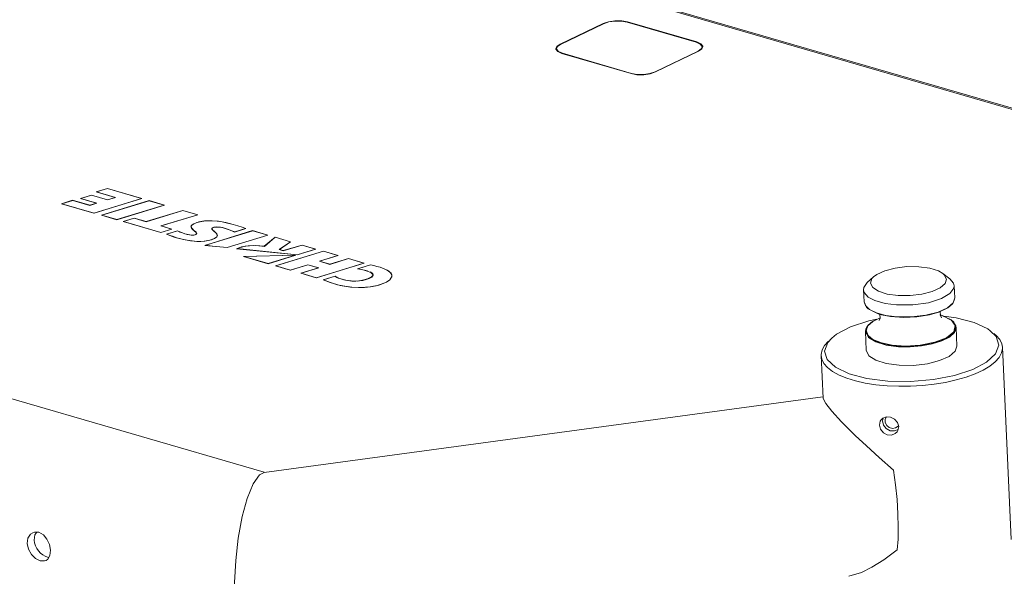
# Model space of a CAD drawing. Header units: millimetres. Extents: x 3925 to 5043, y -86 to 778.
# Tile 141 of 157: x 4833 to 4900, y 496 to 534. Entities that reach past the tile are written whole.
import ezdxf

# ---------------------------------------------------------------- set-up
doc = ezdxf.new("R2010")
doc.units = ezdxf.units.MM
doc.header["$LTSCALE"] = 46.255
for name, color, linetype in [('140-154101-0DXF_CONTINUOUS_LINE', 7, 'CONTINUOUS'), ('H30K-CHRISTIDXF_CONTINUOUS_LINE', 7, 'CONTINUOUS'), ('H30K-TOP-COVDXF_CONTINUOUS_LINE', 7, 'CONTINUOUS'), ('METAL-NAMEPLDXF_CONTINUOUS_LINE', 7, 'CONTINUOUS'), ('R70-LABEL-IRDXF_CONTINUOUS_LINE', 7, 'CONTINUOUS')]:
    doc.layers.add(name, color=color, linetype=linetype)

msp = doc.modelspace()

# ---------------------------------------------------------------- linework, layer by layer
at = {"layer": '140-154101-0DXF_CONTINUOUS_LINE', "color": 7, "linetype": 'Continuous', "lineweight": 0}
for p, q in [((4896.1246, 516.6405), (4896.5972, 516.2784)), ((4891.3478, 516.4206), (4890.9105, 516.0167)), ((4890.6548, 515.5122), (4890.6926, 514.6917)), ((4896.8982, 515.7995), (4896.936, 514.977)), ((4890.6926, 514.6917), (4890.7807, 514.4337)), ((4896.8182, 514.6281), (4896.4332, 514.2886)), ((4896.8063, 514.5971), (4896.7578, 514.5357)), ((4896.8108, 514.6022), (4896.905, 514.7784)), ((4896.936, 514.977), (4896.8182, 514.6281)), ((4896.905, 514.7784), (4896.936, 514.977)), ((4809.4409, 514.5717), (4849.3841, 502.9538)), ((4890.7807, 514.4337), (4891.0666, 514.1605)), ((4890.9814, 514.2042), (4890.9106, 514.2666)), ((4891.6566, 513.8638), (4890.9814, 514.2042)), ((4891.0666, 514.1605), (4891.5366, 513.9295)), ((4891.5366, 513.9295), (4892.1833, 513.7535)), ((4896.4332, 514.2886), (4895.7897, 513.9888)), ((4896.4598, 514.2827), (4895.8326, 513.9786)), ((4896.7578, 514.5357), (4896.4598, 514.2827)), ((4889.7622, 512.9682), (4891.0093, 513.3773)), ((4890.9486, 513.0331), (4891.2912, 513.344)), ((4890.9651, 513.0825), (4891.2631, 513.3355)), ((4891.0093, 513.3773), (4891.5758, 513.4871)), ((4891.2631, 513.3355), (4891.7904, 513.5912)), ((4891.2912, 513.344), (4891.7905, 513.5902)), ((4891.8831, 513.7969), (4891.6566, 513.8638)), ((4891.7915, 513.5755), (4891.7197, 513.3954)), ((4891.7752, 513.8288), (4891.7915, 513.5755)), ((4892.503, 513.6748), (4891.8831, 513.7969)), ((4892.1833, 513.7535), (4892.9631, 513.6536)), ((4893.424, 513.6093), (4892.503, 513.6748)), ((4895.9063, 513.7887), (4896.0421, 513.7584)), ((4895.9478, 513.7894), (4896.0664, 513.7544)), ((4896.0421, 513.7584), (4896.678, 513.4468)), ((4896.0664, 513.7544), (4896.7415, 513.414)), ((4896.1805, 513.6969), (4897.0424, 513.5886)), ((4896.678, 513.4468), (4896.9685, 513.0554)), ((4896.7415, 513.414), (4896.8123, 513.3516)), ((4896.8626, 513.2999), (4896.7415, 513.414)), ((4896.8123, 513.3516), (4897.0029, 513.0436)), ((4897.0305, 512.9239), (4896.8626, 513.2999)), ((4890.8163, 512.8349), (4890.7869, 512.6412)), ((4890.846, 511.357), (4890.7869, 512.6412)), ((4890.8116, 512.586), (4890.9166, 513.0211)), ((4891.1053, 512.1903), (4890.8116, 512.586)), ((4890.9122, 513.016), (4890.8163, 512.8349)), ((4890.9166, 513.0211), (4890.9122, 513.016)), ((4890.9166, 513.0211), (4890.9651, 513.0825)), ((4896.368, 512.2216), (4896.8646, 512.6249)), ((4896.9685, 513.0554), (4896.8646, 512.6249)), ((4897.0029, 513.0436), (4896.8979, 512.6085)), ((4896.9126, 512.5757), (4897.0305, 512.9239)), ((4897.0304, 512.9266), (4897.0894, 511.6444)), ((4899.3834, 512.6959), (4899.7775, 512.2937)), ((4888.2464, 511.9915), (4887.9719, 511.6864)), ((4887.9736, 511.2921), (4888.1938, 511.8897)), ((4888.1938, 511.8897), (4888.4656, 512.1934)), ((4891.7481, 511.8752), (4891.1053, 512.1903)), ((4899.6198, 512.5149), (4899.7796, 512.381)), ((4899.7775, 512.2937), (4899.9619, 511.7093)), ((4888.158, 510.7077), (4887.9736, 511.2921)), ((4899.9619, 511.7093), (4899.7416, 511.1117)), ((4900.8308, 498.3234), (4900.2217, 511.5572)), ((4887.8694, 508.0605), (4887.735, 510.9825)), ((4888.732, 510.179), (4888.158, 510.7077)), ((4898.1733, 510.0331), (4896.9262, 509.6241)), ((4849.3747, 502.9212), (4887.8572, 508.1509)), ((4888.0501, 507.6795), (4888.464, 507.1511)), ((4888.464, 507.1511), (4889.1321, 506.4234)), ((4891.8527, 506.5478), (4891.972, 506.6662)), ((4891.9953, 506.6753), (4891.9588, 506.4819)), ((4891.9588, 506.4819), (4892.0347, 506.1988)), ((4892.5214, 506.7462), (4892.7962, 506.6103)), ((4892.7962, 506.6103), (4892.9948, 506.3821)), ((4889.1321, 506.4234), (4890.0721, 505.4893)), ((4892.0347, 506.1988), (4892.2229, 505.9587)), ((4892.2229, 505.9587), (4892.4901, 505.8119)), ((4892.4307, 506.0298), (4892.6469, 505.9664)), ((4892.8615, 506.0006), (4892.6469, 505.9664)), ((4892.9948, 506.3821), (4893.0748, 506.1051)), ((4833.2924, 498.6765), (4833.446, 498.7826)), ((4833.6046, 498.6369), (4833.5509, 498.2745)), ((4833.7246, 498.8196), (4833.6046, 498.6369)), ((4833.0611, 498.0385), (4833.1488, 497.6481)), ((4834.1431, 497.2538), (4833.9884, 497.3809)), ((4834.3054, 497.1562), (4834.1431, 497.2538)), ((4834.467, 497.0924), (4834.3054, 497.1562)), ((4834.467, 497.0923), (4834.5566, 497.0761)), ((4834.6316, 497.2151), (4834.6678, 497.5712)), ((4890.5072, 496.0345), (4889.6393, 495.7782))]:
    msp.add_line(p, q, dxfattribs=at)
for points in [[(4891.3485, 516.4205), (4891.5696, 516.5856), (4892.1198, 516.8369), (4892.8312, 517.0194), (4893.6443, 517.1148), (4894.4702, 517.1102)], [(4894.4702, 517.1102), (4895.2211, 517.0064), (4895.8221, 516.8159), (4896.1245, 516.6404)], [(4896.1245, 516.6404), (4896.2165, 516.5605), (4896.3756, 516.2621)], [(4890.6548, 515.5122), (4890.6792, 515.6845), (4890.9105, 516.0167)], [(4891.1349, 515.973), (4891.2292, 516.2877), (4891.3485, 516.4205)], [(4893.0403, 515.1249), (4892.2894, 515.2286), (4891.6884, 515.4192), (4891.294, 515.6746), (4891.1349, 515.973)], [(4896.3756, 516.2621), (4896.2813, 515.9474), (4895.9409, 515.6494), (4895.3907, 515.3981), (4894.6793, 515.2157), (4893.8662, 515.1203), (4893.0403, 515.1249)], [(4896.5972, 516.2784), (4896.8554, 515.9749), (4896.8982, 515.7995)], [(4890.9805, 515.0148), (4890.6976, 515.3368), (4890.6548, 515.5122)], [(4896.6065, 515.263), (4896.0225, 514.9151), (4895.1281, 514.6332), (4894.0579, 514.4783), (4892.9254, 514.4741)], [(4896.8982, 515.7995), (4896.8738, 515.6272), (4896.6065, 515.263)], [(4890.6924, 514.6943), (4890.8603, 514.3184), (4890.9814, 514.2042)], [(4892.9254, 514.4741), (4892.135, 514.5761), (4891.4377, 514.7733), (4890.9805, 515.0148)], [(4896.8182, 514.6281), (4896.8172, 514.6166), (4896.8132, 514.6061), (4896.8108, 514.6022)], [(4895.7897, 513.9888), (4894.938, 513.766), (4893.9567, 513.6487), (4892.9631, 513.6536)], [(4895.8326, 513.9786), (4895.1991, 513.7938), (4894.3316, 513.652), (4893.424, 513.6093)], [(4896.0332, 513.5904), (4896.033, 513.593), (4895.9506, 513.7458), (4895.9325, 514.0271)], [(4897.0424, 513.5886), (4898.2715, 513.2649), (4899.2035, 512.8224), (4899.3834, 512.6959)], [(4888.4656, 512.1934), (4888.8027, 512.4606), (4889.7622, 512.9682)], [(4893.0576, 511.6012), (4892.209, 511.715), (4891.491, 511.9327), (4890.9958, 512.2388), (4890.787, 512.6392)], [(4890.9486, 513.0331), (4890.8321, 512.7066), (4890.9644, 512.3724)], [(4890.9166, 513.0211), (4890.9257, 513.0278), (4890.9366, 513.0319), (4890.9486, 513.0331)], [(4896.8979, 512.6085), (4896.5514, 512.2941), (4895.9665, 512.0057), (4895.2906, 511.8052), (4894.4231, 511.6634), (4893.5155, 511.6207), (4892.5945, 511.6862), (4891.7481, 511.8752)], [(4893.0576, 511.6012), (4893.8597, 511.5877), (4894.6475, 511.6524), (4895.3915, 511.7909), (4896.0442, 511.9962), (4896.5711, 512.2641), (4896.9126, 512.5757)], [(4896.8646, 512.6249), (4896.8767, 512.6221), (4896.888, 512.6165), (4896.8979, 512.6085)], [(4896.9126, 512.5757), (4896.9106, 512.5873), (4896.9056, 512.5985), (4896.8979, 512.6085)], [(4890.9644, 512.3724), (4891.2973, 512.1049), (4891.8816, 511.8651), (4892.6364, 511.7089), (4893.5501, 511.6477), (4894.5645, 511.7069), (4895.5679, 511.9055), (4896.368, 512.2216)], [(4899.7796, 512.381), (4900.0314, 512.0941), (4900.1798, 511.7929), (4900.2217, 511.5572)], [(4887.9719, 511.6864), (4887.8006, 511.3746), (4887.7347, 511.0606), (4887.735, 510.9825)], [(4890.8461, 511.357), (4891.0298, 510.9813), (4891.4984, 510.6733), (4892.2189, 510.4433), (4893.1166, 510.319)], [(4893.1166, 510.319), (4894.0954, 510.3133), (4895.0543, 510.4246), (4895.8967, 510.6381), (4896.5557, 510.9349), (4896.9682, 511.2888), (4897.0893, 511.6444)], [(4900.2217, 511.5572), (4900.2221, 511.483), (4900.1578, 511.1695), (4899.9877, 510.8574), (4899.715, 510.5526)], [(4887.735, 510.9825), (4887.7757, 510.7506), (4887.9231, 510.4489), (4888.1743, 510.1613)], [(4899.715, 510.5526), (4899.3437, 510.2597), (4898.8811, 509.9844), (4898.3338, 509.7307), (4897.7116, 509.5033), (4897.0267, 509.3065), (4896.2881, 509.1431), (4895.5116, 509.0163), (4894.7062, 508.9278), (4893.8909, 508.8798), (4893.0754, 508.8726), (4892.2761, 508.9065)], [(4899.7416, 511.1117), (4899.1328, 510.5408), (4898.1733, 510.0331)], [(4888.1743, 510.1613), (4888.5244, 509.8931), (4888.9687, 509.648), (4889.4977, 509.4312), (4890.1055, 509.2453), (4890.7776, 509.0946), (4891.506, 508.9808), (4892.2761, 508.9065)], [(4892.3336, 509.2318), (4890.893, 509.4128), (4889.6639, 509.7365), (4888.732, 510.179)], [(4896.9262, 509.6241), (4895.4631, 509.3405), (4893.8919, 509.2065), (4892.3336, 509.2318)], [(4887.8697, 508.0605), (4887.875, 508.0206), (4888.0501, 507.6795)], [(4891.7531, 506.1963), (4891.8035, 506.4636), (4891.8527, 506.5478)], [(4891.972, 506.6662), (4892.2272, 506.7659), (4892.5214, 506.7462)], [(4892.2099, 506.7519), (4892.1415, 506.5893), (4892.15, 506.3854)], [(4892.5802, 505.5081), (4892.286, 505.5282), (4892.019, 505.6736), (4891.8292, 505.9136), (4891.7531, 506.1963)], [(4892.15, 506.3854), (4892.2553, 506.1767), (4892.4307, 506.0298)], [(4892.4901, 505.8119), (4892.7837, 505.7917), (4893.0471, 505.9014)], [(4893.0487, 506.1478), (4893.0315, 506.1256), (4892.8615, 506.0006)], [(4893.0748, 506.1051), (4893.0202, 505.8317), (4892.9684, 505.7442)], [(4890.0721, 505.4893), (4890.8495, 504.7581), (4891.7361, 503.9545), (4892.7159, 503.0955)], [(4892.9684, 505.7442), (4892.8425, 505.6172), (4892.5802, 505.5081)], [(4893.0257, 500.0839), (4892.9613, 501.0623), (4892.8571, 502.0753), (4892.7159, 503.0955)], [(4847.3633, 493.8785), (4847.3471, 495.3496), (4847.426, 496.8683), (4847.5978, 498.3998), (4847.8697, 499.8982), (4848.2058, 501.1432), (4848.6183, 502.1523), (4849.0714, 502.771), (4849.3747, 502.9212)], [(4892.9683, 497.6133), (4893.0292, 498.3356), (4893.0485, 499.1667), (4893.0257, 500.0839)], [(4833.0611, 498.0385), (4833.1124, 498.3971), (4833.2924, 498.6765)], [(4833.446, 498.7826), (4833.5655, 498.8249), (4833.8787, 498.8145)], [(4833.8787, 498.8145), (4834.1793, 498.6474), (4834.43, 498.3478), (4834.5985, 497.967), (4834.6679, 497.5712)], [(4833.1488, 497.6481), (4833.3564, 497.2922), (4833.6457, 497.015), (4833.969, 496.8524)], [(4833.9884, 497.3809), (4833.8496, 497.5313), (4833.7319, 497.7004), (4833.6397, 497.8845), (4833.5781, 498.0779), (4833.5509, 498.2745)], [(4834.3683, 496.8686), (4834.4938, 496.9596), (4834.6316, 497.2151)], [(4892.9683, 497.6133), (4892.0596, 496.9252), (4891.2342, 496.399), (4890.5072, 496.0345)], [(4833.969, 496.8524), (4834.2657, 496.834), (4834.3683, 496.8686)]]:
    msp.add_lwpolyline(points, dxfattribs=at)
at = {"layer": 'H30K-CHRISTIDXF_CONTINUOUS_LINE', "color": 7, "linetype": 'Continuous', "lineweight": 0}
for p, q in [((4869.8001, 532.4311), (4872.7553, 533.8551)), ((4874.3758, 533.9641), (4879.1392, 532.5786)), ((4869.5209, 532.1254), (4869.5788, 532.2734)), ((4869.5788, 532.2734), (4869.8001, 532.4311)), ((4879.5368, 532.2696), (4879.4789, 532.1215)), ((4869.5237, 532.1012), (4869.5209, 532.1254)), ((4869.6429, 531.9407), (4869.5237, 532.1012)), ((4869.9185, 531.8163), (4869.6429, 531.9407)), ((4869.9197, 531.7908), (4869.9185, 531.8163)), ((4874.6819, 530.4308), (4869.9185, 531.8163)), ((4879.2577, 531.9638), (4876.3025, 530.5398)), ((4879.4789, 532.1215), (4879.2577, 531.9638)), ((4879.259, 531.9352), (4879.2577, 531.9638)), ((4875.0718, 530.3616), (4874.6819, 530.4308)), ((4876.3025, 530.5398), (4875.9489, 530.4206))]:
    msp.add_line(p, q, dxfattribs=at)
for points in [[(4872.7553, 533.8551), (4873.1089, 533.9743), (4873.541, 534.0369), (4873.9859, 534.0333), (4874.3758, 533.9641)], [(4879.1392, 532.5786), (4879.4148, 532.4543), (4879.5341, 532.2938), (4879.5368, 532.2696)], [(4875.9489, 530.4206), (4875.5167, 530.358), (4875.0718, 530.3616)]]:
    msp.add_lwpolyline(points, dxfattribs=at)
at = {"layer": 'H30K-TOP-COVDXF_CONTINUOUS_LINE', "color": 7, "linetype": 'Continuous', "lineweight": 0}
for p, q in [((4920.067, 522.3719), (4837.842, 546.2879)), ((4920.2681, 522.395), (4838.0431, 546.3109)), ((4872.7175, 533.8661), (4869.7623, 532.4421)), ((4873.0864, 533.9905), (4872.7175, 533.8661)), ((4872.7175, 533.8661), (4872.7188, 533.8375)), ((4874.4085, 533.9798), (4874.0016, 534.052)), ((4874.4085, 533.9798), (4874.4097, 533.9542)), ((4879.1719, 532.5943), (4874.4085, 533.9798)), ((4869.5314, 532.2775), (4869.471, 532.1231)), ((4869.7623, 532.4421), (4869.5314, 532.2775)), ((4879.4594, 532.4646), (4879.1719, 532.5943)), ((4879.5263, 532.1174), (4879.5867, 532.2719)), ((4869.471, 532.1231), (4869.4738, 532.0978)), ((4869.4738, 532.0978), (4869.5983, 531.9303)), ((4869.522, 532.0991), (4869.4983, 532.0794)), ((4869.5983, 531.9303), (4869.8859, 531.8006)), ((4869.8859, 531.8006), (4874.6493, 530.4151)), ((4876.3403, 530.5288), (4879.2955, 531.9528)), ((4879.2955, 531.9528), (4879.5263, 532.1174)), ((4837.4863, 522.0364), (4836.7454, 521.8081)), ((4838.5873, 521.7161), (4837.4863, 522.0364)), ((4838.5987, 522.5008), (4837.8136, 522.259)), ((4837.8136, 522.259), (4839.1197, 521.8791)), ((4840.9533, 521.8159), (4838.5987, 522.5008)), ((4836.1977, 521.6901), (4835.4277, 521.4529)), ((4835.4277, 521.4529), (4837.6637, 520.8026)), ((4837.3827, 521.3454), (4836.1977, 521.6901)), ((4836.7454, 521.8081), (4837.845, 521.4882)), ((4837.845, 521.4882), (4837.3827, 521.3454)), ((4837.6637, 520.8026), (4840.9533, 521.8159)), ((4841.4675, 521.6663), (4838.179, 520.6535)), ((4839.1197, 521.8791), (4838.5873, 521.7161)), ((4839.23, 520.347), (4842.5189, 521.3605)), ((4842.5189, 521.3605), (4841.4675, 521.6663)), ((4843.7759, 520.9949), (4841.2598, 520.2196)), ((4842.2948, 519.9185), (4844.8274, 520.689)), ((4844.8274, 520.689), (4843.7759, 520.9949)), ((4838.179, 520.6535), (4839.23, 520.347)), ((4840.4394, 520.4582), (4839.6673, 520.2202)), ((4839.6673, 520.2202), (4842.2596, 519.4662)), ((4841.2598, 520.2196), (4840.4394, 520.4582)), ((4842.2596, 519.4662), (4843.032, 519.7041)), ((4843.032, 519.7041), (4842.2948, 519.9185)), ((4843.4114, 519.5856), (4842.6527, 519.3519)), ((4842.8828, 519.2638), (4842.6527, 519.3519)), ((4844.3452, 519.8488), (4844.3445, 519.8664)), ((4844.3884, 519.7562), (4844.3452, 519.8488)), ((4844.3789, 519.9124), (4844.3607, 519.8607)), ((4844.4582, 519.6781), (4844.3884, 519.7562)), ((4844.5352, 519.6095), (4844.4582, 519.6781)), ((4844.6086, 519.5469), (4844.5352, 519.6095)), ((4844.6735, 519.4884), (4844.6086, 519.5469)), ((4844.6735, 519.3272), (4844.7234, 519.3756)), ((4844.7234, 519.3756), (4844.7278, 519.4024)), ((4844.7304, 519.3562), (4844.7283, 519.4024)), ((4848.5922, 519.5948), (4845.304, 518.5821)), ((4845.7857, 519.7293), (4845.7867, 519.7073)), ((4847.3531, 519.4986), (4848.1155, 519.7334)), ((4849.6436, 519.289), (4848.5922, 519.5948)), ((4846.1257, 519.1687), (4845.9665, 519.0565)), ((4846.1639, 519.2728), (4846.1257, 519.1687)), ((4846.1567, 519.2532), (4846.1509, 519.2697)), ((4846.8338, 518.4233), (4849.6436, 519.289)), ((4850.1323, 519.1468), (4849.3927, 518.5205)), ((4851.2011, 518.836), (4850.1323, 519.1468)), ((4850.437, 518.2903), (4851.2011, 518.836)), ((4845.304, 518.5821), (4845.8103, 518.5292)), ((4845.8103, 518.5292), (4846.8338, 518.4233)), ((4847.4885, 518.354), (4851.6618, 517.934)), ((4847.7076, 518.4353), (4847.8293, 518.4713)), ((4847.8293, 518.4713), (4848.2742, 518.5508)), ((4848.2742, 518.5508), (4848.8106, 518.5673)), ((4848.8106, 518.5673), (4849.3927, 518.5205)), ((4853.4624, 518.1772), (4850.1689, 517.1661)), ((4850.6839, 518.2185), (4850.437, 518.2903)), ((4851.9898, 518.6065), (4850.6839, 518.2185)), ((4851.6618, 517.934), (4852.9439, 518.329)), ((4852.9439, 518.329), (4851.9898, 518.6065)), ((4854.474, 517.8829), (4853.4624, 518.1772)), ((4851.5658, 517.9044), (4847.9513, 517.8109)), ((4847.9513, 517.8109), (4849.6544, 517.3155)), ((4849.6544, 517.3155), (4851.5658, 517.9044)), ((4852.976, 516.3496), (4856.2639, 517.3623)), ((4853.1983, 517.486), (4854.474, 517.8829)), ((4853.9122, 517.2783), (4853.1983, 517.486)), ((4855.1966, 517.6728), (4853.9122, 517.2783)), ((4856.2639, 517.3623), (4855.1966, 517.6728)), ((4850.1689, 517.1661), (4851.1861, 516.8702)), ((4851.1861, 516.8702), (4852.3933, 517.2379)), ((4853.1165, 517.0276), (4851.9095, 516.6598)), ((4851.9095, 516.6598), (4852.976, 516.3496)), ((4852.3933, 517.2379), (4853.1165, 517.0276)), ((4856.7089, 517.2409), (4855.8134, 516.965)), ((4855.8134, 516.965), (4856.0526, 516.9242)), ((4856.4872, 516.8146), (4856.7233, 516.7186)), ((4856.7233, 516.7186), (4856.8438, 516.6086)), ((4857.8572, 516.8812), (4857.3649, 517.073)), ((4858.1254, 516.6614), (4857.8572, 516.8812)), ((4858.1806, 516.5014), (4858.1254, 516.6614)), ((4854.2648, 516.4585), (4853.4478, 516.212)), ((4853.4478, 516.212), (4853.9311, 516.018)), ((4856.8556, 516.4993), (4856.7753, 516.4031)), ((4856.8438, 516.6086), (4856.8627, 516.5464)), ((4856.8627, 516.5464), (4856.8556, 516.4993)), ((4856.8648, 516.5003), (4856.8623, 516.4837)), ((4856.8651, 516.5003), (4856.863, 516.5465)), ((4857.8009, 516.0414), (4858.0481, 516.2145)), ((4858.0481, 516.2145), (4858.176, 516.4292)), ((4858.176, 516.4292), (4858.1806, 516.5014))]:
    msp.add_line(p, q, dxfattribs=at)
for points in [[(4874.0016, 534.052), (4873.5374, 534.0558), (4873.0864, 533.9905)], [(4879.5867, 532.2719), (4879.5839, 532.2971), (4879.4594, 532.4646)], [(4874.6493, 530.4151), (4875.0561, 530.3429), (4875.5204, 530.3391), (4875.9713, 530.4044), (4876.3403, 530.5288)], [(4844.3445, 519.8664), (4844.3754, 519.9569), (4844.5309, 520.0713)], [(4844.5309, 520.0713), (4844.8751, 520.1945), (4845.2804, 520.2649)], [(4845.2804, 520.2649), (4845.7415, 520.2804), (4846.2409, 520.2413)], [(4846.2409, 520.2413), (4846.7483, 520.1539), (4847.2559, 520.0254)], [(4847.2559, 520.0254), (4847.5748, 519.9293), (4847.8655, 519.8333), (4848.1155, 519.7334)], [(4843.4114, 519.5856), (4843.5777, 519.5086), (4843.7516, 519.4405), (4843.9323, 519.3811)], [(4843.9323, 519.3811), (4844.0882, 519.3394), (4844.2416, 519.3073), (4844.3935, 519.2884), (4844.543, 519.2913), (4844.6735, 519.3272)], [(4844.7278, 519.4024), (4844.72, 519.432), (4844.6735, 519.4884)], [(4845.8345, 519.7921), (4845.7878, 519.7444), (4845.7864, 519.7293)], [(4845.7864, 519.7293), (4845.8023, 519.6904), (4845.8524, 519.6353), (4845.9167, 519.5779), (4845.99, 519.5163), (4846.0643, 519.4479), (4846.1295, 519.3694), (4846.1639, 519.2728)], [(4846.1166, 519.846), (4845.9604, 519.8309), (4845.8345, 519.7921)], [(4846.6284, 519.7682), (4846.459, 519.8103), (4846.2874, 519.8376), (4846.1166, 519.846)], [(4847.3531, 519.4986), (4847.1471, 519.5916), (4846.9035, 519.681), (4846.6284, 519.7682)], [(4843.3474, 519.1054), (4843.1125, 519.1804), (4842.8828, 519.2638)], [(4845.9665, 519.0565), (4845.6381, 518.9365), (4845.2485, 518.8664), (4844.8022, 518.8518), (4844.3212, 518.8928), (4843.8349, 518.9803), (4843.3474, 519.1054)], [(4847.4885, 518.354), (4847.5954, 518.3967), (4847.7076, 518.4353)], [(4856.0526, 516.9242), (4856.2721, 516.8739), (4856.4872, 516.8146)], [(4857.3649, 517.073), (4857.1461, 517.1344), (4856.9278, 517.1908), (4856.7089, 517.2409)], [(4853.9311, 516.018), (4854.6118, 515.8187), (4855.3252, 515.7021), (4856.0233, 515.673), (4856.6747, 515.7232), (4857.2698, 515.8454), (4857.8009, 516.0414)], [(4854.5947, 516.2929), (4854.4609, 516.3476), (4854.3507, 516.4028), (4854.2648, 516.4585)], [(4856.7753, 516.4031), (4856.5021, 516.2659), (4856.165, 516.1733), (4855.7849, 516.1261), (4855.3798, 516.1291), (4854.9747, 516.1856), (4854.5947, 516.2929)]]:
    msp.add_lwpolyline(points, dxfattribs=at)
at = {"layer": 'METAL-NAMEPLDXF_CONTINUOUS_LINE', "color": 7, "linetype": 'Continuous', "lineweight": 0}
for p, q in [((4838.6033, 522.4944), (4837.8392, 522.2591)), ((4837.8396, 522.2514), (4837.8392, 522.2591)), ((4837.8392, 522.2591), (4839.1455, 521.8791)), ((4840.9384, 521.8152), (4838.6033, 522.4944)), ((4836.2023, 521.6837), (4835.4534, 521.453)), ((4835.4538, 521.4454), (4835.4534, 521.453)), ((4835.4534, 521.453), (4837.6699, 520.8083)), ((4837.3874, 521.339), (4836.2023, 521.6837)), ((4837.4909, 522.03), (4836.7711, 521.8082)), ((4836.7714, 521.8005), (4836.7711, 521.8082)), ((4836.7711, 521.8082), (4837.8707, 521.4883)), ((4837.8707, 521.4883), (4837.3874, 521.339)), ((4838.5919, 521.7097), (4837.4909, 522.03)), ((4837.6699, 520.8083), (4840.9384, 521.8152)), ((4841.4721, 521.6599), (4838.2046, 520.6535)), ((4839.1455, 521.8791), (4838.5919, 521.7097)), ((4839.2362, 520.3528), (4842.504, 521.3597)), ((4840.9386, 521.8114), (4840.9384, 521.8152)), ((4842.504, 521.3597), (4841.4721, 521.6599)), ((4842.5042, 521.3559), (4842.504, 521.3597)), ((4837.6701, 520.8029), (4837.6699, 520.8083)), ((4843.7805, 520.9885), (4841.2644, 520.2132)), ((4842.2799, 519.9178), (4844.8125, 520.6883)), ((4844.8125, 520.6883), (4843.7805, 520.9885)), ((4844.8126, 520.6845), (4844.8125, 520.6883)), ((4838.205, 520.6459), (4838.2046, 520.6535)), ((4838.2046, 520.6535), (4839.2362, 520.3528)), ((4839.2364, 520.3473), (4839.2362, 520.3528)), ((4840.444, 520.4518), (4839.693, 520.2203)), ((4839.6933, 520.2126), (4839.693, 520.2203)), ((4839.693, 520.2203), (4842.2658, 519.472)), ((4841.2644, 520.2132), (4840.444, 520.4518)), ((4842.2658, 519.472), (4843.0171, 519.7034)), ((4842.266, 519.4665), (4842.2658, 519.472)), ((4843.0171, 519.7034), (4842.2799, 519.9178)), ((4843.4137, 519.5785), (4842.6768, 519.3515)), ((4843.0173, 519.6996), (4843.0171, 519.7034)), ((4844.7295, 519.356), (4844.6885, 519.3242)), ((4844.7461, 519.3953), (4844.7295, 519.356)), ((4844.7349, 519.4382), (4844.7461, 519.4026)), ((4844.7371, 519.3921), (4844.7403, 519.3816)), ((4844.7461, 519.4026), (4844.7461, 519.3953)), ((4848.5968, 519.5884), (4845.336, 518.5841)), ((4845.7787, 519.7283), (4845.7933, 519.7659)), ((4845.792, 519.6936), (4845.7787, 519.7283)), ((4845.8246, 519.6546), (4845.792, 519.6936)), ((4845.8303, 519.7945), (4845.9151, 519.8243)), ((4845.9151, 519.8243), (4846.015, 519.8434)), ((4846.5076, 519.8064), (4846.6419, 519.7718)), ((4847.1626, 519.5946), (4847.3618, 519.5051)), ((4847.3618, 519.5051), (4848.1032, 519.7335)), ((4847.3621, 519.499), (4847.3618, 519.5051)), ((4848.1034, 519.7297), (4848.1032, 519.7335)), ((4849.6287, 519.2882), (4848.5968, 519.5884)), ((4843.134, 519.1813), (4843.3609, 519.1091)), ((4843.3613, 519.1019), (4843.3609, 519.1091)), ((4844.737, 518.8591), (4845.0309, 518.8562)), ((4845.0309, 518.8562), (4845.2934, 518.8753)), ((4845.2934, 518.8753), (4845.5297, 518.9142)), ((4845.5297, 518.9142), (4845.7515, 518.9744)), ((4845.7515, 518.9744), (4845.9624, 519.0589)), ((4846.1459, 519.2238), (4846.1571, 519.2719)), ((4846.8374, 518.4282), (4849.6287, 519.2882)), ((4850.1419, 519.139), (4849.4042, 518.5142)), ((4849.6289, 519.2844), (4849.6287, 519.2882)), ((4851.1906, 518.834), (4850.1419, 519.139)), ((4850.4265, 518.2883), (4851.1906, 518.834)), ((4851.1908, 518.8286), (4851.1906, 518.834)), ((4845.3362, 518.5787), (4845.336, 518.5841)), ((4846.8377, 518.4234), (4846.8374, 518.4282)), ((4847.5169, 518.3512), (4847.5166, 518.3565)), ((4847.5166, 518.3565), (4851.6654, 517.939)), ((4853.467, 518.1708), (4850.1946, 517.1662)), ((4850.6884, 518.2121), (4850.4265, 518.2883)), ((4851.9943, 518.6002), (4850.6884, 518.2121)), ((4851.6654, 517.939), (4852.929, 518.3283)), ((4852.929, 518.3283), (4851.9943, 518.6002)), ((4852.9292, 518.3245), (4852.929, 518.3283)), ((4854.4593, 517.8822), (4853.467, 518.1708)), ((4851.5336, 517.8984), (4847.9915, 517.8066)), ((4847.9918, 517.7991), (4847.9915, 517.8066)), ((4847.9915, 517.8066), (4849.661, 517.3214)), ((4849.661, 517.3214), (4851.5336, 517.8984)), ((4849.6612, 517.3158), (4849.661, 517.3214)), ((4851.5338, 517.8946), (4851.5336, 517.8984)), ((4851.6656, 517.9342), (4851.6654, 517.939)), ((4852.9822, 516.3554), (4856.249, 517.3616)), ((4853.1834, 517.4852), (4854.4593, 517.8822)), ((4853.9169, 517.2719), (4853.1834, 517.4852)), ((4855.2012, 517.6664), (4853.9169, 517.2719)), ((4854.4594, 517.8784), (4854.4593, 517.8822)), ((4856.249, 517.3616), (4855.2012, 517.6664)), ((4856.2492, 517.3578), (4856.249, 517.3616)), ((4850.195, 517.1585), (4850.1946, 517.1662)), ((4850.1946, 517.1662), (4851.1924, 516.876)), ((4851.1924, 516.876), (4852.3995, 517.2437)), ((4851.1926, 516.8705), (4851.1924, 516.876)), ((4853.1422, 517.0276), (4851.9353, 516.6599)), ((4851.9356, 516.6522), (4851.9353, 516.6599)), ((4851.9353, 516.6599), (4852.9822, 516.3554)), ((4852.3997, 517.2382), (4852.3995, 517.2437)), ((4852.3995, 517.2437), (4853.1422, 517.0276)), ((4856.7146, 517.2348), (4855.8433, 516.9664)), ((4855.8436, 516.9599), (4855.8433, 516.9664)), ((4856.2867, 516.8773), (4856.4891, 516.8214)), ((4852.9824, 516.3499), (4852.9822, 516.3554)), ((4854.2645, 516.4507), (4853.4718, 516.2115)), ((4853.4718, 516.2115), (4853.9457, 516.0212)), ((4853.9461, 516.0136), (4853.9457, 516.0212)), ((4853.9457, 516.0212), (4854.445, 515.8666)), ((4856.8548, 516.4633), (4856.7915, 516.4009)), ((4856.8808, 516.534), (4856.8548, 516.4633)), ((4856.8618, 516.6093), (4856.8808, 516.5467)), ((4856.8684, 516.5481), (4856.8764, 516.522)), ((4856.8808, 516.5467), (4856.8808, 516.534)), ((4857.4505, 515.9049), (4857.7969, 516.0438)), ((4858.1515, 516.3882), (4858.1657, 516.4155)), ((4858.1657, 516.4155), (4858.175, 516.5006)), ((4858.175, 516.5006), (4858.166, 516.5587)), ((4854.445, 515.8666), (4854.9401, 515.7597)), ((4854.9401, 515.7597), (4855.4189, 515.6986)), ((4855.4189, 515.6986), (4855.8696, 515.6768)), ((4855.8696, 515.6768), (4856.2949, 515.6886)), ((4856.2949, 515.6886), (4856.701, 515.7308)), ((4856.701, 515.7308), (4857.0862, 515.8023)), ((4857.0862, 515.8023), (4857.4505, 515.9049))]:
    msp.add_line(p, q, dxfattribs=at)
for points in [[(4844.5458, 520.0683), (4844.4265, 519.9906), (4844.3695, 519.9167), (4844.3616, 519.8666)], [(4847.2532, 520.0211), (4846.8669, 520.1223), (4846.4939, 520.1984), (4846.1369, 520.2487), (4845.8008, 520.2736), (4845.4929, 520.2739), (4845.2198, 520.2524), (4844.9774, 520.2119), (4844.7549, 520.1515), (4844.5458, 520.0683)], [(4848.1032, 519.7335), (4847.8632, 519.8288), (4847.5767, 519.9236), (4847.2532, 520.0211)], [(4842.6768, 519.3515), (4842.9077, 519.2632), (4843.134, 519.1813)], [(4843.9295, 519.3769), (4843.7546, 519.4341), (4843.5821, 519.5013), (4843.4137, 519.5785)], [(4844.6885, 519.3242), (4844.6256, 519.3009), (4844.5487, 519.2861), (4844.4579, 519.2811), (4844.3596, 519.2863), (4844.2577, 519.2998), (4844.1524, 519.3198), (4844.0432, 519.3457), (4843.9295, 519.3769)], [(4844.3616, 519.8666), (4844.3656, 519.8377), (4844.4052, 519.7586)], [(4844.4052, 519.7586), (4844.4639, 519.6911), (4844.5282, 519.632)], [(4844.5282, 519.632), (4844.5909, 519.5785), (4844.6482, 519.5291), (4844.6985, 519.4826), (4844.7349, 519.4382)], [(4846.0848, 519.4169), (4846.0289, 519.4736), (4845.9715, 519.5242), (4845.9161, 519.5707), (4845.8662, 519.6139), (4845.8246, 519.6546)], [(4846.015, 519.8434), (4846.1249, 519.8505), (4846.2482, 519.8464), (4846.3762, 519.8315), (4846.5076, 519.8064)], [(4846.1571, 519.2719), (4846.1321, 519.352), (4846.0848, 519.4169)], [(4846.6419, 519.7718), (4846.922, 519.683), (4847.1626, 519.5946)], [(4843.3609, 519.1091), (4843.7273, 519.0119), (4844.08, 518.9372), (4844.4178, 518.8861), (4844.737, 518.8591)], [(4845.336, 518.5841), (4845.8282, 518.5326), (4846.8374, 518.4282)], [(4847.8413, 518.4672), (4847.7249, 518.4329), (4847.6182, 518.3965), (4847.5166, 518.3565)], [(4849.4042, 518.5142), (4849.0284, 518.5515), (4848.6801, 518.5644), (4848.3678, 518.5535), (4848.0875, 518.52), (4847.8413, 518.4672)], [(4855.8433, 516.9664), (4856.0727, 516.9266), (4856.2867, 516.8773)], [(4856.6744, 516.7547), (4856.7932, 516.6849), (4856.8618, 516.6093)], [(4857.3621, 517.0687), (4857.1422, 517.1305), (4856.9267, 517.1861), (4856.7146, 517.2348)], [(4858.166, 516.5587), (4858.091, 516.6958), (4857.9391, 516.8261), (4857.6994, 516.9504), (4857.3621, 517.0687)], [(4854.5911, 516.2889), (4854.4867, 516.3304), (4854.3995, 516.3714), (4854.3245, 516.4111), (4854.2645, 516.4507)], [(4856.7915, 516.4009), (4856.6175, 516.3042), (4856.4155, 516.2283), (4856.1879, 516.1713), (4855.9423, 516.1337), (4855.6886, 516.1168), (4855.4249, 516.1212), (4855.1488, 516.1495), (4854.8682, 516.2053), (4854.5911, 516.2889)]]:
    msp.add_lwpolyline(points, dxfattribs=at)
at = {"layer": 'R70-LABEL-IRDXF_CONTINUOUS_LINE', "color": 7, "linetype": 'Continuous', "lineweight": 0}
for p, q in [((4879.2255, 531.9365), (4879.2263, 531.9195)), ((4876.3356, 530.544), (4876.3363, 530.5287))]:
    msp.add_line(p, q, dxfattribs=at)

doc.saveas('drawing.dxf')
